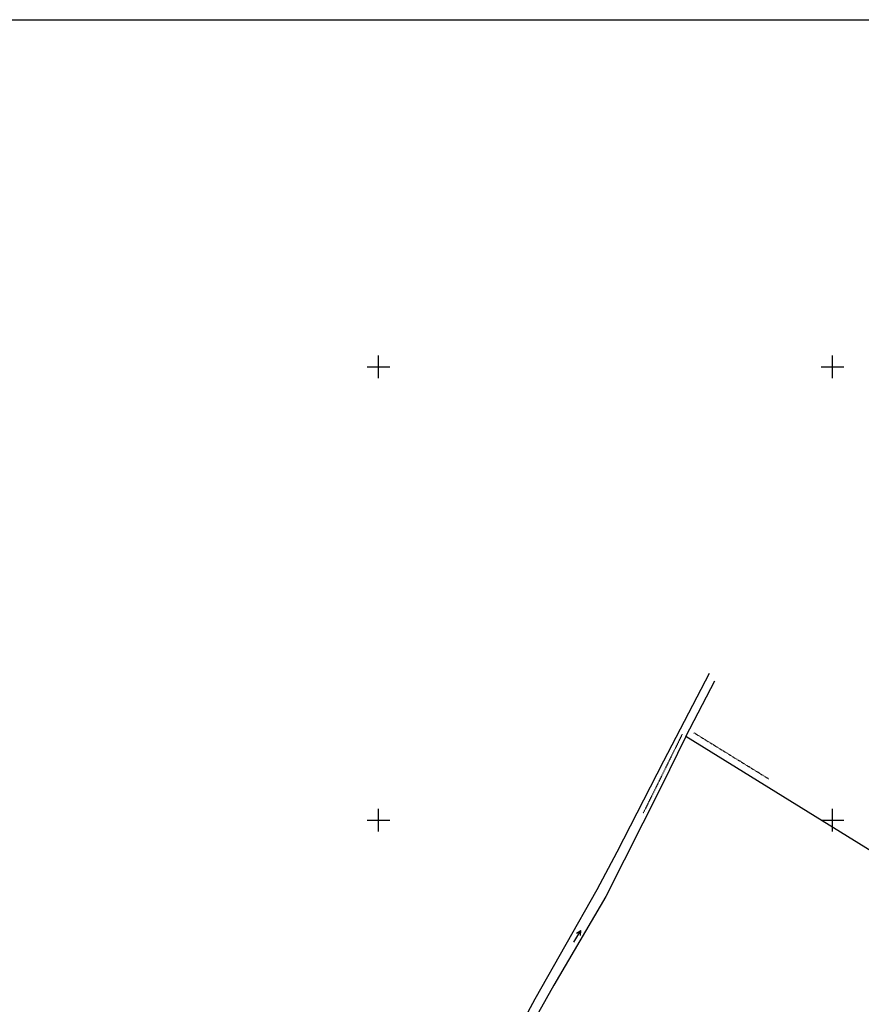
# Model space of a CAD drawing. Header units: metres. Extents: x 12172 to 15026, y -20723 to -19447.
# Tile 10 of 11: x 13042 to 13413, y -19881 to -19447. Entities that reach past the tile are written whole.
import ezdxf

# ---------------------------------------------------------------- set-up
doc = ezdxf.new("R2010")
doc.units = ezdxf.units.M
doc.linetypes.add('CONTINUA', pattern=[0])
doc.linetypes.add('TRATTO-PUNTO', pattern=[0.4, 0.15, -0.125, 0, -0.125])
for name, color, linetype in [('CONFINE', 3, 'CONTINUA'), ('LINEEVARIE', 6, 'CONTINUA'), ('PARTICELLE', 7, 'CONTINUA'), ('SIMBOLI', 6, 'CONTINUA')]:
    doc.layers.add(name, color=color, linetype=linetype)

# ---------------------------------------------------------------- blocks, each defined once
blk = doc.blocks.new('3', base_point=(5, 5))
at = {"layer": 'SIMBOLI'}
for p, q in [((5, 0), (5, 10)), ((0, 5), (10, 5))]:
    blk.add_line(p, q, dxfattribs=at)
blk = doc.blocks.new('6', base_point=(8, 5))
at = {"layer": 'SIMBOLI'}
for p in [(2, 5), (6, 6), (6, 4)]:
    blk.add_line(p, (8, 5), dxfattribs=at)

msp = doc.modelspace()

# ---------------------------------------------------------------- linework, layer by layer
at = {"layer": 'CONFINE'}
msp.add_lwpolyline([(13471.732, -19847.338), (13335.329, -19762.989), (13324.59, -19785.226), (13300.2, -19833.516), (13277.216, -19872.686), (13246.787, -19926.936)], dxfattribs=at)
at = {"layer": 'LINEEVARIE', "color": 2}
msp.add_lwpolyline([(12172, -20723), (12172, -19447), (14071, -19447), (14071, -20723), (12172, -20723)], dxfattribs=at)
at = {"layer": 'LINEEVARIE'}
for points in [[(13345.648, -19735.294), (13325.602, -19773.909), (13304.92, -19814.002), (13296.2, -19830.683), (13268.849, -19878.872), (13202.59, -20002.097)], [(13335.329, -19762.989), (13348.127, -19738.497)]]:
    msp.add_lwpolyline(points, dxfattribs=at)
at = {"layer": 'LINEEVARIE', "linetype": 'TRATTO-PUNTO'}
for points in [[(13333.785, -19762.044), (13316.522, -19796.974)], [(13372.028, -19781.873), (13338.893, -19761.412)]]:
    msp.add_lwpolyline(points, dxfattribs=at)
at = {"layer": 'PARTICELLE'}
msp.add_lwpolyline([(13437.955, -19976.726), (13483.9, -19904.774), (13509.235, -19871.541), (13471.732, -19847.338), (13335.329, -19762.989), (13324.59, -19785.226), (13300.2, -19833.516), (13277.216, -19872.686), (13246.787, -19926.936), (13220.974, -19974.577), (13205.023, -20005.148), (13209.55, -20010.142), (13230.018, -20023.757), (13372.996, -20101.749), (13378.249, -20100.042), (13393.575, -20068.362), (13404.828, -20048.903), (13433.858, -19986.327), (13437.955, -19976.726)], close=True, dxfattribs=at)

# ---------------------------------------------------------------- block references
at = {"layer": 'SIMBOLI'}
for p in [(13200, -19600), (13400, -19600), (13200, -19800), (13400, -19800)]:
    msp.add_blockref('3', p, dxfattribs=at)
at = {"layer": 'SIMBOLI', "rotation": 59.134}
msp.add_blockref('6', (13289.12, -19848.555), dxfattribs=at)

doc.saveas('drawing.dxf')
